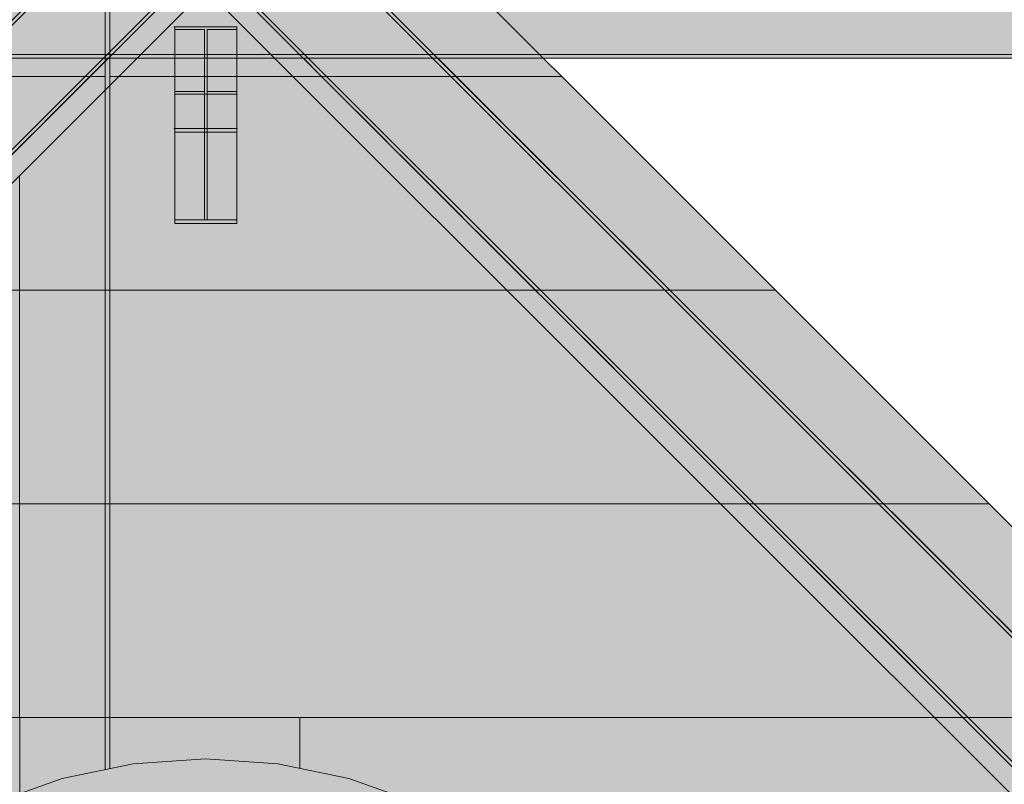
# Model space of a CAD drawing. Header units: millimetres. Extents: x 17 to 413, y 4 to 292.
# Tile 215 of 256: x 208 to 222, y 250 to 261. Entities that reach past the tile are written whole.
import ezdxf

# ---------------------------------------------------------------- set-up
doc = ezdxf.new("R2010")
doc.units = ezdxf.units.MM
doc.linetypes.add('DASHED', pattern=[1.524, 1.27, -0.254])
for name, color, linetype in [('FILL-C_95A8CE', 7, 'Continuous'), ('FILL-C_9CB0D8', 7, 'Continuous'), ('FILL-C_9EB2DB', 7, 'Continuous'), ('FILL-EPS', 7, 'Continuous'), ('LINE-C_2E8C94', 7, 'Continuous'), ('LINE-C_337880', 7, 'Continuous'), ('LINE-STEEL', 7, 'Continuous'), ('LINE-STEEL-DASH', 7, 'DASHED')]:
    doc.layers.add(name, color=color, linetype=linetype)

msp = doc.modelspace()

# ---------------------------------------------------------------- hatches: boundary and pattern name
at = {"layer": 'FILL-C_95A8CE', "true_color": 0x95a8ce}
h = msp.add_hatch(color=253, dxfattribs=at)
h.dxf.hatch_style = 1
h.paths.add_polyline_path([(209.797, 260.899), (209.805, 260.898), (209.808, 260.898), (210.696, 260.898), (210.696, 260.861), (210.271, 260.861), (210.271, 259.977), (210.696, 259.977), (210.696, 259.94), (209.808, 259.94), (209.808, 259.977), (210.233, 259.977), (210.233, 260.861), (209.808, 260.861), (209.808, 260.898), (209.797, 260.899), (209.797, 260.899), (209.797, 260.899)])
h = msp.add_hatch(color=253, dxfattribs=at)
h.dxf.hatch_style = 1
h.paths.add_polyline_path([(209.808, 259.449), (209.808, 260.898), (210.696, 260.898), (210.696, 259.449)])
h = msp.add_hatch(color=253, dxfattribs=at)
h.dxf.hatch_style = 1
h.paths.add_polyline_path([(209.808, 260.861), (210.233, 260.861), (210.233, 259.397), (209.808, 259.397), (209.808, 260.861)])
h = msp.add_hatch(color=253, dxfattribs=at)
h.dxf.hatch_style = 1
h.paths.add_polyline_path([(210.271, 260.861), (210.696, 260.861), (210.696, 259.397), (210.271, 259.397), (210.271, 260.861)])
h = msp.add_hatch(color=253, dxfattribs=at)
h.dxf.hatch_style = 1
h.paths.add_polyline_path([(209.808, 258.146), (209.808, 259.977), (210.233, 259.977), (210.233, 258.146)])
h = msp.add_hatch(color=253, dxfattribs=at)
h.dxf.hatch_style = 1
h.paths.add_polyline_path([(209.808, 259.94), (210.696, 259.94), (210.696, 258.094), (209.808, 258.094)])
h = msp.add_hatch(color=253, dxfattribs=at)
h.dxf.hatch_style = 1
h.paths.add_polyline_path([(210.271, 258.146), (210.271, 259.977), (210.696, 259.977), (210.696, 258.146)])
at = {"layer": 'FILL-C_9CB0D8', "true_color": 0x9cb0d8}
h = msp.add_hatch(color=9, dxfattribs=at)
h.dxf.hatch_style = 1
h.paths.add_polyline_path([(209.797, 259.45), (209.797, 259.45), (209.797, 259.45), (209.808, 259.449)])
h = msp.add_hatch(color=9, dxfattribs=at)
h.dxf.hatch_style = 1
h.paths.add_polyline_path([(209.808, 259.449), (210.696, 259.449), (210.696, 259.397), (209.808, 259.397)])
h = msp.add_hatch(color=9, dxfattribs=at)
h.dxf.hatch_style = 1
h.paths.add_polyline_path([(210.696, 259.449), (210.706, 259.45), (210.706, 259.45), (210.706, 259.45)])
h = msp.add_hatch(color=9, dxfattribs=at)
h.dxf.hatch_style = 1
h.paths.add_polyline_path([(210.233, 258.146), (210.233, 259.397), (210.271, 259.397), (210.271, 258.146)])
h = msp.add_hatch(color=9, dxfattribs=at)
h.dxf.hatch_style = 1
h.paths.add_polyline_path([(209.808, 258.094), (209.808, 258.146), (210.696, 258.146), (210.696, 258.094)])
at = {"layer": 'FILL-C_9EB2DB', "true_color": 0x9eb2db}
h = msp.add_hatch(color=9, dxfattribs=at)
h.dxf.hatch_style = 1
h.paths.add_polyline_path([(187.834, 241.342), (187.834, 241.342), (210.252, 263.76), (230.296, 243.715), (230.259, 243.679), (210.252, 263.687), (187.871, 241.305)])
h = msp.add_hatch(color=9, dxfattribs=at)
h.dxf.hatch_style = 1
h.paths.add_polyline_path([(187.834, 241.342), (187.834, 241.342), (210.252, 263.76), (230.296, 243.715), (230.259, 243.679), (210.252, 263.687), (187.871, 241.305)])
h = msp.add_hatch(color=9, dxfattribs=at)
h.dxf.hatch_style = 1
h.paths.add_polyline_path([(187.871, 241.305), (210.252, 263.687), (230.259, 243.679), (229.375, 242.794), (210.252, 261.918), (188.755, 240.421)])
h = msp.add_hatch(color=9, dxfattribs=at)
h.dxf.hatch_style = 1
h.paths.add_polyline_path([(187.871, 241.305), (210.252, 263.687), (230.259, 243.679), (229.375, 242.794), (210.252, 261.918), (188.755, 240.421)])
h = msp.add_hatch(color=9, dxfattribs=at)
h.dxf.hatch_style = 1
h.paths.add_polyline_path([(188.755, 240.421), (188.755, 240.421), (210.252, 261.918), (229.375, 242.794), (229.338, 242.758), (210.252, 261.844), (188.792, 240.384)])
h = msp.add_hatch(color=9, dxfattribs=at)
h.dxf.hatch_style = 1
h.paths.add_polyline_path([(188.755, 240.421), (188.755, 240.421), (210.252, 261.918), (229.375, 242.794), (229.338, 242.758), (210.252, 261.844), (188.792, 240.384)])
h = msp.add_hatch(color=9, dxfattribs=at)
h.dxf.hatch_style = 1
h.paths.add_polyline_path([(191.565, 260.503), (191.565, 261.754), (226.572, 261.754), (226.572, 260.503), (191.565, 260.503)])
h = msp.add_hatch(color=9, dxfattribs=at)
h.dxf.hatch_style = 1
h.paths.add_polyline_path([(191.565, 261.754), (226.572, 261.754), (226.572, 260.503), (191.565, 260.503)])
h = msp.add_hatch(color=9, dxfattribs=at)
h.dxf.hatch_style = 1
h.paths.add_polyline_path([(191.565, 260.451), (191.565, 260.503), (226.572, 260.503), (226.572, 260.451)])
h = msp.add_hatch(color=9, dxfattribs=at)
h.dxf.hatch_style = 1
h.paths.add_polyline_path([(191.565, 260.451), (191.565, 260.503), (226.572, 260.503), (226.572, 260.451)])
h = msp.add_hatch(color=9, dxfattribs=at)
h.dxf.hatch_style = 1
h.paths.add_polyline_path([(209.808, 258.094), (209.808, 258.146), (210.233, 258.146), (210.233, 259.397), (209.808, 259.397), (209.808, 259.449), (210.696, 259.449), (210.696, 259.397), (210.271, 259.397), (210.271, 258.146), (210.696, 258.146), (210.696, 258.094)])
h = msp.add_hatch(color=9, dxfattribs=at)
h.dxf.hatch_style = 1
h.paths.add_polyline_path([(210.696, 259.449), (210.706, 259.45), (210.706, 259.45), (210.706, 259.45)])
at = {"layer": 'FILL-EPS', "true_color": 0xccffff}
h = msp.add_hatch(color=7, dxfattribs=at)
h.dxf.hatch_style = 1
h.paths.add_polyline_path([(190.457, 245.473), (210.252, 265.268), (230.047, 245.473), (230.047, 223.616), (225.032, 223.616), (225.032, 241.732), (218.138, 241.732), (218.138, 242.232), (218.071, 243.306), (217.869, 244.361), (217.538, 245.38), (217.081, 246.346), (216.508, 247.24), (215.827, 248.049), (215.051, 248.759), (214.193, 249.357), (213.268, 249.833), (212.29, 250.179), (211.278, 250.389), (210.248, 250.459), (209.218, 250.389), (208.206, 250.179), (207.229, 249.833), (206.303, 249.357), (205.445, 248.759), (204.669, 248.049), (203.989, 247.24), (203.415, 246.346), (202.959, 245.38), (202.627, 244.361), (202.426, 243.306), (202.358, 242.232), (202.358, 241.732), (195.465, 241.732), (195.465, 223.616), (190.457, 223.616)])
h = msp.add_hatch(color=7, dxfattribs=at)
h.dxf.hatch_style = 1
h.paths.add_polyline_path([(190.457, 245.473), (210.252, 265.268), (230.047, 245.473), (230.047, 223.616), (225.032, 223.616), (225.032, 241.732), (218.138, 241.732), (218.138, 242.232), (218.071, 243.306), (217.869, 244.361), (217.538, 245.38), (217.081, 246.346), (216.508, 247.24), (215.827, 248.049), (215.051, 248.759), (214.193, 249.357), (213.268, 249.833), (212.29, 250.179), (211.278, 250.389), (210.248, 250.459), (209.218, 250.389), (208.206, 250.179), (207.229, 249.833), (206.303, 249.357), (205.445, 248.759), (204.669, 248.049), (203.989, 247.24), (203.415, 246.346), (202.959, 245.38), (202.627, 244.361), (202.426, 243.306), (202.358, 242.232), (202.358, 241.732), (195.465, 241.732), (195.465, 223.616), (190.457, 223.616)])
h = msp.add_hatch(color=7, dxfattribs=at)
h.dxf.hatch_style = 1
h.paths.add_polyline_path([(197.207, 248.39), (210.252, 261.434), (223.297, 248.389), (223.297, 223.616), (197.207, 223.616)])
h.paths.add_polyline_path([(218.537, 225.732), (218.537, 240.732), (201.97, 240.732), (201.97, 225.732)], flags=0)
h = msp.add_hatch(color=7, dxfattribs=at)
h.dxf.hatch_style = 1
h.paths.add_polyline_path([(197.207, 223.616), (197.207, 248.39), (210.252, 261.434), (223.297, 248.389), (223.297, 223.616)])
h.paths.add_polyline_path([(218.537, 225.732), (218.537, 240.732), (201.97, 240.732), (201.97, 225.732)], flags=0)

# ---------------------------------------------------------------- linework, layer by layer
at = {"layer": 'LINE-C_2E8C94', "lineweight": 5}
for points in [[(190.457, 245.473), (210.252, 265.268), (230.047, 245.473)], [(190.457, 245.473), (210.252, 265.268), (230.047, 245.473)], [(230.047, 223.616), (225.032, 223.616), (225.032, 241.732), (218.138, 241.732), (218.138, 242.232), (218.071, 243.306), (217.869, 244.361), (217.538, 245.38), (217.081, 246.346), (216.508, 247.24), (215.827, 248.049), (215.051, 248.759), (214.193, 249.357), (213.268, 249.833), (212.29, 250.179), (211.278, 250.389), (210.248, 250.459), (209.218, 250.389), (208.206, 250.179), (207.229, 249.833)], [(230.047, 223.616), (225.032, 223.616), (225.032, 241.732), (218.138, 241.732), (218.138, 242.232), (218.071, 243.306), (217.869, 244.361), (217.538, 245.38), (217.081, 246.346), (216.508, 247.24), (215.827, 248.049), (215.051, 248.759), (214.193, 249.357), (213.268, 249.833), (212.29, 250.179), (211.278, 250.389), (210.248, 250.459), (209.218, 250.389), (208.206, 250.179), (207.229, 249.833)]]:
    msp.add_lwpolyline(points, dxfattribs=at)
for points in [[(197.207, 248.39), (210.252, 261.434), (223.297, 248.389), (223.297, 223.616), (197.207, 223.616)], [(197.207, 223.616), (197.207, 223.616), (197.207, 248.39), (197.207, 248.39), (197.207, 248.39), (197.207, 248.39), (210.252, 261.434), (223.297, 248.389), (223.297, 248.389), (223.297, 248.389), (223.297, 248.389), (223.297, 223.616), (223.297, 223.616), (223.297, 223.616), (197.207, 223.616)]]:
    msp.add_lwpolyline(points, close=True, dxfattribs=at)
at = {"layer": 'LINE-C_337880', "lineweight": 5}
for p, q in [((208.818, 260.192), (208.818, 263.24)), ((208.818, 260.192), (208.818, 263.24)), ((208.882, 260.192), (208.882, 263.24)), ((208.882, 260.192), (208.882, 263.24)), ((205.186, 260.192), (208.818, 260.192)), ((205.186, 260.192), (208.818, 260.192)), ((208.818, 257.144), (208.818, 260.192)), ((208.818, 257.144), (208.818, 260.192)), ((208.882, 257.144), (208.882, 260.192)), ((208.882, 260.192), (215.318, 260.192)), ((208.882, 257.144), (208.882, 260.192)), ((208.882, 260.192), (215.318, 260.192)), ((209.019, 260.192), (211.484, 260.192)), ((209.019, 260.192), (211.484, 260.192)), ((207.598, 257.144), (207.598, 258.772)), ((207.598, 257.144), (207.598, 258.772)), ((202.138, 257.144), (208.818, 257.144)), ((202.138, 257.144), (208.818, 257.144)), ((207.598, 254.096), (207.598, 257.144)), ((207.598, 257.144), (214.532, 257.144)), ((207.598, 254.096), (207.598, 257.144)), ((207.598, 257.144), (214.532, 257.144)), ((208.818, 254.096), (208.818, 257.144)), ((208.818, 254.096), (208.818, 257.144)), ((208.882, 257.144), (218.366, 257.144)), ((208.882, 254.096), (208.882, 257.144)), ((208.882, 257.144), (218.366, 257.144)), ((208.882, 254.096), (208.882, 257.144)), ((199.09, 254.096), (208.818, 254.096)), ((199.09, 254.096), (208.818, 254.096)), ((207.598, 251.048), (207.598, 254.096)), ((207.598, 254.096), (217.58, 254.096)), ((207.598, 251.048), (207.598, 254.096)), ((207.598, 254.096), (217.58, 254.096)), ((208.818, 251.048), (208.818, 254.096)), ((208.818, 251.048), (208.818, 254.096)), ((208.882, 251.048), (208.882, 254.096)), ((208.882, 254.096), (221.414, 254.096)), ((208.882, 251.048), (208.882, 254.096)), ((208.882, 254.096), (221.414, 254.096)), ((196.042, 251.048), (208.818, 251.048)), ((196.042, 251.048), (208.818, 251.048)), ((207.599, 251.048), (220.628, 251.048)), ((207.599, 248), (207.599, 251.048)), ((207.599, 251.048), (220.628, 251.048)), ((207.599, 248), (207.599, 251.048)), ((208.818, 250.312), (208.818, 251.048)), ((208.818, 250.312), (208.818, 251.048)), ((208.882, 250.325), (208.882, 251.048)), ((208.882, 251.048), (211.591, 251.048)), ((208.882, 250.325), (208.882, 251.048)), ((208.882, 251.048), (211.591, 251.048)), ((211.591, 250.33), (211.591, 251.048)), ((211.591, 251.048), (224.462, 251.048)), ((211.591, 250.33), (211.591, 251.048)), ((211.591, 251.048), (224.462, 251.048))]:
    msp.add_line(p, q, dxfattribs=at)
at = {"layer": 'LINE-STEEL', "lineweight": 5}
for points in [[(187.834, 241.342), (187.834, 241.342), (210.252, 263.76), (230.296, 243.715), (230.259, 243.679), (210.252, 263.687), (187.871, 241.305)], [(187.834, 241.342), (187.834, 241.342), (210.252, 263.76), (230.296, 243.715), (230.259, 243.679), (210.252, 263.687), (187.871, 241.305)], [(187.871, 241.305), (187.871, 241.305), (210.252, 263.687), (230.259, 243.679), (229.375, 242.794), (210.252, 261.918), (188.755, 240.421)], [(187.871, 241.305), (187.871, 241.305), (210.252, 263.687), (230.259, 243.679), (229.375, 242.794), (210.252, 261.918), (188.755, 240.421)], [(188.755, 240.421), (188.755, 240.421), (210.252, 261.918), (229.375, 242.794), (229.338, 242.758), (210.252, 261.844), (188.792, 240.384)], [(188.755, 240.421), (188.755, 240.421), (210.252, 261.918), (229.375, 242.794), (229.338, 242.758), (210.252, 261.844), (188.792, 240.384)], [(191.565, 260.503), (191.565, 260.503), (191.565, 261.754), (226.572, 261.754), (226.572, 261.754), (226.572, 261.754), (226.572, 261.754), (226.572, 260.503), (191.565, 260.503), (191.565, 260.503)], [(191.565, 261.754), (191.565, 261.754), (191.565, 261.754), (226.572, 261.754), (226.572, 260.503), (226.572, 260.503), (226.572, 260.503), (226.572, 260.503), (191.565, 260.503), (191.565, 261.754)], [(209.797, 260.899), (209.805, 260.898), (209.808, 260.898), (210.696, 260.898), (210.696, 260.861), (210.271, 260.861), (210.271, 259.977), (210.696, 259.977), (210.696, 259.94), (209.808, 259.94), (209.808, 259.977), (210.233, 259.977), (210.233, 260.861), (209.808, 260.861), (209.808, 260.898), (209.797, 260.899), (209.797, 260.899), (209.797, 260.899)], [(209.808, 259.449), (209.808, 259.449), (209.808, 260.898), (210.696, 260.898), (210.696, 260.898), (210.696, 260.898), (210.696, 259.449), (209.808, 259.449)], [(209.808, 260.861), (210.233, 260.861), (210.233, 259.397), (210.233, 259.397), (210.233, 259.397), (209.808, 259.397), (209.808, 260.861), (209.808, 260.861)], [(210.271, 260.861), (210.696, 260.861), (210.696, 259.397), (210.696, 259.397), (210.696, 259.397), (210.271, 259.397), (210.271, 260.861), (210.271, 260.861)], [(191.565, 260.451), (191.565, 260.503), (226.572, 260.503), (226.572, 260.503), (226.572, 260.451), (191.565, 260.451)], [(191.565, 260.451), (191.565, 260.503), (226.572, 260.503), (226.572, 260.451)], [(209.808, 258.146), (209.808, 259.977), (210.233, 259.977), (210.233, 258.146)], [(209.808, 259.94), (210.696, 259.94), (210.696, 258.094), (210.696, 258.094), (209.808, 258.094), (209.808, 259.94)], [(210.271, 258.146), (210.271, 259.977), (210.696, 259.977), (210.696, 258.146)], [(209.797, 259.45), (209.797, 259.45), (209.797, 259.45), (209.808, 259.449), (209.808, 259.449)], [(209.808, 258.094), (209.808, 258.146), (210.233, 258.146), (210.233, 259.397), (209.808, 259.397), (209.808, 259.449), (210.696, 259.449), (210.696, 259.397), (210.271, 259.397), (210.271, 258.146), (210.696, 258.146), (210.696, 258.094)], [(209.808, 259.449), (210.696, 259.449), (210.696, 259.397), (209.808, 259.397)], [(210.696, 259.449), (210.706, 259.45), (210.706, 259.45), (210.706, 259.45)], [(210.696, 259.449), (210.706, 259.45), (210.706, 259.45), (210.706, 259.45), (210.696, 259.449)], [(210.233, 258.146), (210.233, 258.146), (210.233, 259.397), (210.233, 259.397), (210.271, 259.397), (210.271, 259.397), (210.271, 258.146), (210.271, 258.146)], [(209.808, 258.094), (209.808, 258.146), (210.696, 258.146), (210.696, 258.094)]]:
    msp.add_lwpolyline(points, close=True, dxfattribs=at)
at = {"layer": 'LINE-STEEL-DASH', "lineweight": 5}
for points in [[(252.608, 260.07), (226.638, 260.07), (226.638, 260.186), (226.638, 261.177), (226.572, 261.177), (226.572, 260.503), (226.572, 260.503), (226.572, 260.503), (226.572, 260.503), (226.572, 260.451), (213.561, 260.451), (230.296, 243.715)], [(229.004, 243.092), (211.645, 260.451), (210.696, 260.451), (210.696, 259.977), (210.696, 259.94), (210.696, 259.449), (210.696, 259.397), (210.696, 258.146), (210.696, 258.094), (210.696, 258.094), (209.808, 258.094), (209.808, 258.146), (209.808, 259.397), (209.808, 259.449), (209.808, 259.449), (209.808, 259.449), (209.808, 259.94), (209.808, 259.94), (209.808, 259.977), (209.808, 260.451), (208.858, 260.451), (191.5, 243.092)]]:
    msp.add_lwpolyline(points, dxfattribs=at)
for points in [[(209.808, 259.449), (209.797, 259.45), (209.797, 259.45), (209.797, 259.45), (209.808, 259.449)], [(210.706, 259.45), (210.696, 259.449), (210.706, 259.45), (210.706, 259.45)]]:
    msp.add_lwpolyline(points, close=True, dxfattribs=at)

doc.saveas('drawing.dxf')
